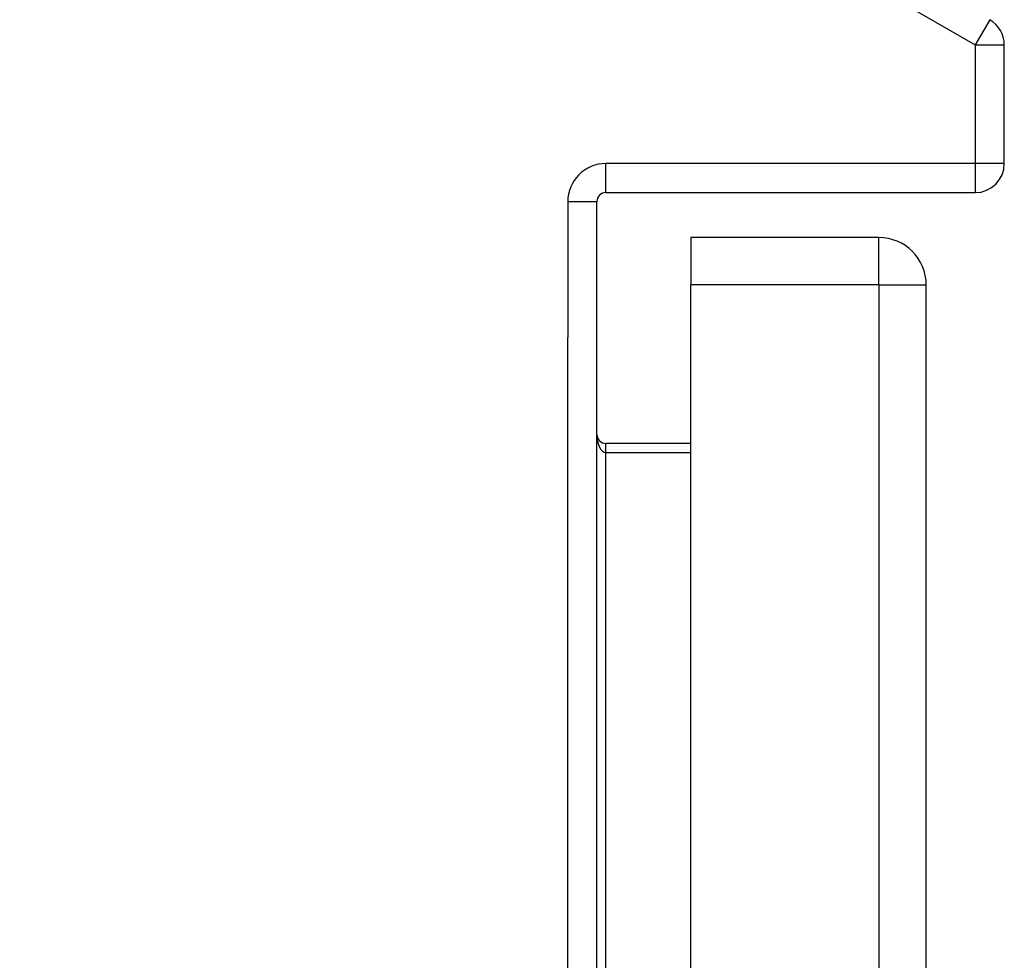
# Model space of a CAD drawing. Header units: inches. Extents: x 18 to 202, y 13 to 131.
# Tile 15 of 54: x 72.46 to 75.8, y 82.45 to 85.64. Entities that reach past the tile are written whole.
import ezdxf

# ---------------------------------------------------------------- set-up
doc = ezdxf.new("R2010")
doc.units = ezdxf.units.IN
doc.header["$MEASUREMENT"] = 0
doc.layers.add('Visible Edges(ANSI)', color=7, linetype='Continuous', lineweight=25)
doc.layers.add('Visible Tangent Edges(ANSI)', color=7, linetype='Continuous', lineweight=25)

msp = doc.modelspace()

# ---------------------------------------------------------------- linework, layer by layer
at = {"layer": 'Visible Edges(ANSI)'}
for p, q in [((75.8048, 85.1553), (75.8048, 85.558)), ((74.4511, 85.0563), (75.7058, 85.0563)), ((74.4201, 55.1012), (74.4201, 85.0253)), ((74.7396, 84.9037), (74.7396, 84.7427)), ((75.3786, 84.9037), (74.7396, 84.9037)), ((74.7396, 82.2467), (74.7396, 84.7427)), ((75.5396, 55.2617), (75.5396, 84.7427)), ((74.7396, 84.2041), (74.4511, 84.2041))]:
    msp.add_line(p, q, dxfattribs=at)
for centre, radius, start, end in [((75.7058, 85.558), 0.099, 0, 60), ((75.7058, 85.1553), 0.099, 270, 0), ((74.4511, 85.0253), 0.031, 90, 180), ((75.3786, 84.7427), 0.161, 0, 90), ((74.4511, 84.2351), 0.031, 180, 270)]:
    msp.add_arc(centre, radius, start, end, dxfattribs=at)
at = {"layer": 'Visible Tangent Edges(ANSI)'}
for p, q in [((62.5191, 93.1713), (75.7058, 85.558)), ((75.7553, 85.6437), (75.7058, 85.558)), ((75.7058, 85.558), (75.8048, 85.558)), ((75.7058, 85.558), (75.7058, 85.1553)), ((75.7058, 85.1553), (74.4511, 85.1553)), ((74.4511, 85.0563), (74.4511, 85.1553)), ((75.8048, 85.1553), (75.7058, 85.1553)), ((75.7058, 85.1553), (75.7058, 85.0563)), ((74.4201, 85.0253), (74.3211, 85.0253)), ((74.3211, 85.0253), (74.3211, 84.5636)), ((75.3786, 84.7427), (75.3786, 84.9037)), ((75.3786, 84.7427), (74.7396, 84.7427)), ((75.3786, 84.7427), (75.3786, 55.2617)), ((75.3786, 84.7427), (75.5396, 84.7427)), ((74.3211, 55.2002), (74.3211, 84.5636)), ((74.4511, 84.1731), (74.4511, 84.2041)), ((74.4511, 84.1731), (74.7396, 84.1731)), ((74.4511, 81.9037), (74.4511, 84.1731))]:
    msp.add_line(p, q, dxfattribs=at)
msp.add_arc((74.4511, 85.0253), 0.13, 90, 180, dxfattribs=at)
msp.add_ellipse((74.4511, 84.2351), major_axis=(0, -0.062), ratio=0.5, start_param=4.712389, end_param=6.283185, dxfattribs=at)

doc.saveas('drawing.dxf')
